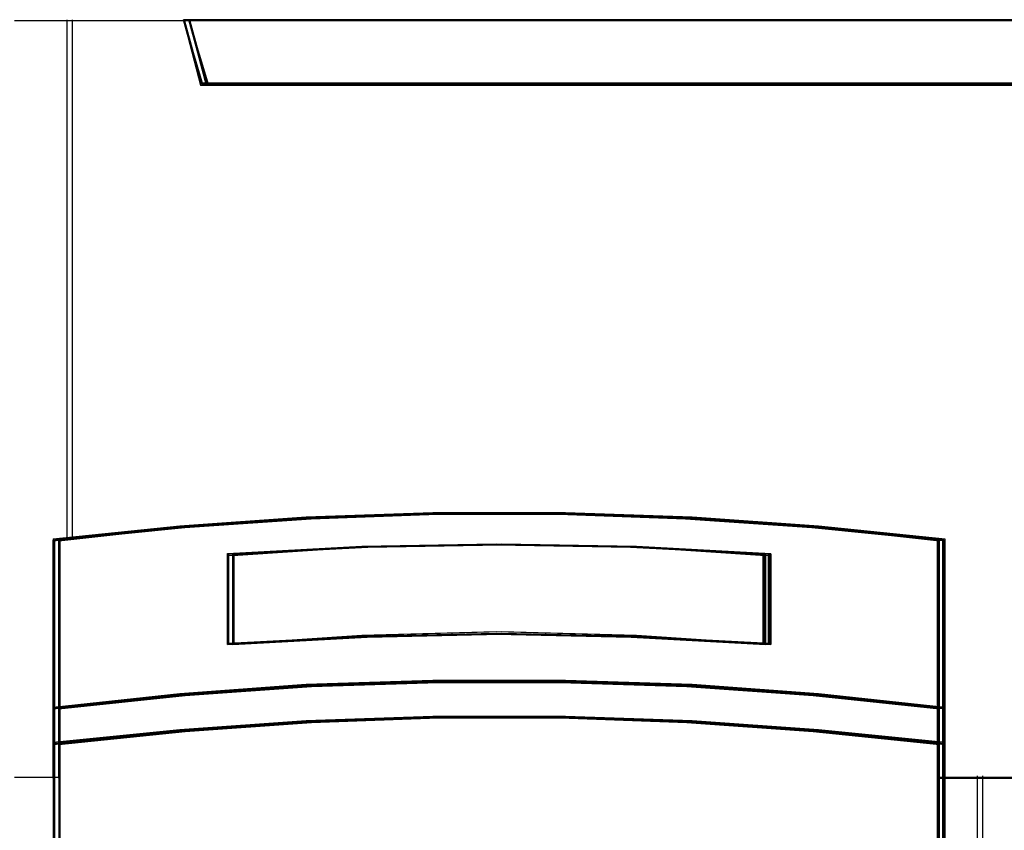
# Model space of a CAD drawing. Header units: centimetres. Extents: x -65222 to -44487, y -149615 to -110728.
# Tile 44 of 98: x -46129 to -46111, y -124443 to -124428. Entities that reach past the tile are written whole.
import ezdxf

# ---------------------------------------------------------------- set-up
doc = ezdxf.new("R2010")
doc.units = ezdxf.units.CM
doc.layers.add('ZRE Tablice', color=7, linetype='Continuous', lineweight=13)

# ---------------------------------------------------------------- blocks, each defined once
blk = doc.blocks.new('G$C0389C227')
at = {"layer": 'ZRE Tablice', "lineweight": -3}
for p, q in [((0.873, -18.705), (0.873, -28.394)), ((0.973, -18.705), (0.973, -28.394)), ((35.826, -18.705), (3.046, -18.705)), ((3.046, -18.705), (3.368, -19.928)), ((35.826, -18.705), (3.046, -18.705)), ((3.046, -18.705), (3.368, -19.928)), ((3.046, -18.705), (3.412, -19.928)), ((3.37, -19.888), (3.047, -18.705)), ((3.37, -19.888), (3.047, -18.705)), ((35.926, -18.705), (3.146, -18.705)), ((3.146, -18.705), (3.468, -19.928)), ((35.926, -18.705), (3.146, -18.705)), ((3.146, -18.705), (3.468, -19.928)), ((3.146, -18.705), (3.512, -19.928)), ((3.47, -19.888), (3.147, -18.705)), ((3.47, -19.888), (3.147, -18.705)), ((3.067, -18.726), (-0.1, -18.726)), ((3.167, -18.726), (0, -18.726)), ((35.826, -18.726), (3.067, -18.726)), ((3.067, -18.726), (3.39, -19.907)), ((3.389, -19.906), (3.067, -18.726)), ((35.926, -18.726), (3.167, -18.726)), ((3.167, -18.726), (3.49, -19.907)), ((3.489, -19.906), (3.167, -18.726)), ((3.368, -19.885), (35.826, -19.885)), ((3.368, -19.928), (35.826, -19.928)), ((3.368, -19.928), (35.826, -19.928)), ((35.826, -19.888), (3.37, -19.888)), ((35.826, -19.888), (3.37, -19.888)), ((35.826, -19.906), (3.389, -19.906)), ((3.39, -19.907), (35.826, -19.907)), ((3.468, -19.885), (35.926, -19.885)), ((3.468, -19.928), (35.926, -19.928)), ((3.468, -19.928), (35.926, -19.928)), ((35.926, -19.888), (3.47, -19.888)), ((35.926, -19.888), (3.47, -19.888)), ((35.926, -19.906), (3.489, -19.906)), ((3.49, -19.907), (35.926, -19.907)), ((2.975, -28.176), (5.327, -28.011)), ((2.975, -28.176), (5.327, -28.011)), ((5.336, -27.984), (2.98, -28.15)), ((5.336, -27.99), (2.98, -28.169)), ((5.345, -28.003), (2.995, -28.168)), ((2.995, -28.17), (5.345, -28.005)), ((3.075, -28.176), (5.427, -28.011)), ((3.075, -28.176), (5.427, -28.011)), ((5.436, -27.984), (3.08, -28.15)), ((5.436, -27.99), (3.08, -28.169)), ((5.445, -28.003), (3.095, -28.168)), ((3.095, -28.17), (5.445, -28.005)), ((5.327, -28.011), (7.684, -27.928)), ((5.327, -28.011), (7.684, -27.928)), ((7.698, -27.901), (5.336, -27.984)), ((7.698, -27.901), (5.336, -27.99)), ((7.701, -27.921), (5.345, -28.003)), ((5.345, -28.005), (7.701, -27.923)), ((5.427, -28.011), (7.784, -27.928)), ((5.427, -28.011), (7.784, -27.928)), ((7.798, -27.901), (5.436, -27.984)), ((7.798, -27.901), (5.436, -27.99)), ((7.801, -27.921), (5.445, -28.003)), ((5.445, -28.005), (7.801, -27.923)), ((7.684, -27.928), (10.046, -27.928)), ((7.684, -27.928), (10.046, -27.928)), ((10.065, -27.901), (7.698, -27.901)), ((10.065, -27.901), (7.698, -27.901)), ((10.062, -27.921), (7.701, -27.921)), ((7.701, -27.923), (10.062, -27.923)), ((7.784, -27.928), (10.146, -27.928)), ((7.784, -27.928), (10.146, -27.928)), ((10.165, -27.901), (7.798, -27.901)), ((10.165, -27.901), (7.798, -27.901)), ((10.162, -27.921), (7.801, -27.921)), ((7.801, -27.923), (10.162, -27.923)), ((10.046, -27.928), (12.404, -28.011)), ((10.046, -27.928), (12.404, -28.011)), ((12.418, -28.003), (10.062, -27.921)), ((10.062, -27.923), (12.418, -28.005)), ((12.427, -27.984), (10.065, -27.901)), ((12.427, -27.99), (10.065, -27.901)), ((10.146, -27.928), (12.504, -28.011)), ((10.146, -27.928), (12.504, -28.011)), ((12.518, -28.003), (10.162, -27.921)), ((10.162, -27.923), (12.518, -28.005)), ((12.527, -27.984), (10.165, -27.901)), ((12.527, -27.99), (10.165, -27.901)), ((12.404, -28.011), (14.755, -28.176)), ((12.404, -28.011), (14.755, -28.176)), ((14.768, -28.168), (12.418, -28.003)), ((12.418, -28.005), (14.768, -28.17)), ((14.784, -28.15), (12.427, -27.984)), ((14.784, -28.169), (12.427, -27.99)), ((12.504, -28.011), (14.855, -28.176)), ((12.504, -28.011), (14.855, -28.176)), ((14.868, -28.168), (12.518, -28.003)), ((12.518, -28.005), (14.868, -28.17)), ((14.884, -28.15), (12.527, -27.984)), ((14.884, -28.169), (12.527, -27.99)), ((2.98, -28.15), (0.623, -28.389)), ((2.98, -28.169), (0.623, -28.426)), ((0.623, -28.413), (2.975, -28.176)), ((0.623, -28.413), (2.975, -28.176)), ((0.644, -28.406), (2.995, -28.17)), ((2.995, -28.168), (0.645, -28.404)), ((3.08, -28.15), (0.723, -28.389)), ((3.08, -28.169), (0.723, -28.426)), ((0.723, -28.413), (3.075, -28.176)), ((0.723, -28.413), (3.075, -28.176)), ((0.744, -28.406), (3.095, -28.17)), ((3.095, -28.168), (0.745, -28.404)), ((14.755, -28.176), (17.107, -28.413)), ((14.755, -28.176), (17.107, -28.413)), ((17.119, -28.404), (14.768, -28.168)), ((14.768, -28.17), (17.118, -28.406)), ((17.14, -28.389), (14.784, -28.15)), ((17.14, -28.426), (14.784, -28.169)), ((14.855, -28.176), (17.207, -28.413)), ((14.855, -28.176), (17.207, -28.413)), ((17.219, -28.404), (14.868, -28.168)), ((14.868, -28.17), (17.218, -28.406)), ((17.24, -28.389), (14.884, -28.15)), ((17.24, -28.426), (14.884, -28.169)), ((0.623, -28.383), (0.623, -36.224)), ((0.623, -28.389), (0.623, -31.553)), ((0.623, -31.55), (0.623, -28.413)), ((0.623, -31.55), (0.623, -28.413)), ((0.644, -31.534), (0.644, -28.406)), ((0.645, -28.404), (0.645, -31.533)), ((0.723, -28.383), (0.723, -36.224)), ((0.723, -28.389), (0.723, -31.553)), ((0.723, -31.55), (0.723, -28.413)), ((0.723, -31.55), (0.723, -28.413)), ((0.744, -31.534), (0.744, -28.406)), ((0.745, -28.404), (0.745, -31.533)), ((17.097, -36.224), (17.097, -28.383)), ((17.107, -28.413), (17.107, -31.55)), ((17.107, -28.413), (17.107, -31.55)), ((17.118, -28.406), (17.118, -31.534)), ((17.119, -31.533), (17.119, -28.404)), ((17.14, -31.553), (17.14, -28.389)), ((17.197, -36.224), (17.197, -28.383)), ((17.207, -28.413), (17.207, -31.55)), ((17.207, -28.413), (17.207, -31.55)), ((17.218, -28.406), (17.218, -31.534)), ((17.219, -31.533), (17.219, -28.404)), ((17.24, -31.553), (17.24, -28.389)), ((6.373, -28.527), (3.867, -28.662)), ((6.373, -28.527), (3.867, -28.662)), ((3.867, -28.662), (6.373, -28.527)), ((6.373, -28.537), (3.867, -28.7)), ((6.384, -28.546), (3.889, -28.678)), ((6.384, -28.546), (3.889, -28.678)), ((6.473, -28.527), (3.967, -28.662)), ((6.473, -28.527), (3.967, -28.662)), ((3.967, -28.662), (6.473, -28.527)), ((6.473, -28.537), (3.967, -28.7)), ((6.484, -28.546), (3.989, -28.678)), ((6.484, -28.546), (3.989, -28.678)), ((8.873, -28.483), (6.373, -28.527)), ((8.873, -28.483), (6.373, -28.527)), ((6.373, -28.527), (8.873, -28.483)), ((8.873, -28.483), (6.373, -28.537)), ((8.873, -28.503), (6.384, -28.546)), ((8.873, -28.503), (6.384, -28.546)), ((8.973, -28.483), (6.473, -28.527)), ((8.973, -28.483), (6.473, -28.527)), ((6.473, -28.527), (8.973, -28.483)), ((8.973, -28.483), (6.473, -28.537)), ((8.973, -28.503), (6.484, -28.546)), ((8.973, -28.503), (6.484, -28.546)), ((11.39, -28.527), (8.873, -28.483)), ((11.39, -28.527), (8.873, -28.483)), ((8.873, -28.483), (11.39, -28.527)), ((11.39, -28.537), (8.873, -28.483)), ((11.38, -28.546), (8.873, -28.503)), ((11.38, -28.546), (8.873, -28.503)), ((11.49, -28.527), (8.973, -28.483)), ((11.49, -28.527), (8.973, -28.483)), ((8.973, -28.483), (11.49, -28.527)), ((11.49, -28.537), (8.973, -28.483)), ((11.48, -28.546), (8.973, -28.503)), ((11.48, -28.546), (8.973, -28.503)), ((13.875, -28.678), (11.38, -28.546)), ((13.875, -28.678), (11.38, -28.546)), ((13.896, -28.662), (11.39, -28.527)), ((13.896, -28.662), (11.39, -28.527)), ((11.39, -28.527), (13.896, -28.662)), ((13.896, -28.7), (11.39, -28.537)), ((13.975, -28.678), (11.48, -28.546)), ((13.975, -28.678), (11.48, -28.546)), ((13.996, -28.662), (11.49, -28.527)), ((13.996, -28.662), (11.49, -28.527)), ((11.49, -28.527), (13.996, -28.662)), ((13.996, -28.7), (11.49, -28.537)), ((3.867, -30.353), (3.867, -28.657)), ((3.867, -28.662), (3.867, -30.353)), ((3.867, -28.662), (3.867, -30.353)), ((3.867, -30.353), (3.867, -28.662)), ((3.889, -28.678), (3.889, -30.331)), ((3.889, -28.678), (3.889, -30.331)), ((3.967, -30.353), (3.967, -28.657)), ((3.967, -28.662), (3.967, -30.353)), ((3.967, -28.662), (3.967, -30.353)), ((3.967, -30.353), (3.967, -28.662)), ((3.989, -28.678), (3.989, -30.331)), ((3.989, -28.678), (3.989, -30.331)), ((13.851, -30.353), (13.851, -28.657)), ((13.875, -30.331), (13.875, -28.678)), ((13.875, -30.331), (13.875, -28.678)), ((13.896, -30.353), (13.896, -28.662)), ((13.896, -30.353), (13.896, -28.662)), ((13.896, -28.662), (13.896, -30.353)), ((13.951, -30.353), (13.951, -28.657)), ((13.975, -30.331), (13.975, -28.678)), ((13.975, -30.331), (13.975, -28.678)), ((13.996, -30.353), (13.996, -28.662)), ((13.996, -30.353), (13.996, -28.662)), ((13.996, -28.662), (13.996, -30.353)), ((6.373, -30.19), (3.867, -30.353)), ((3.867, -30.353), (6.373, -30.218)), ((3.867, -30.353), (6.373, -30.218)), ((6.373, -30.218), (3.867, -30.353)), ((3.889, -30.331), (6.384, -30.2)), ((3.889, -30.331), (6.384, -30.2)), ((6.473, -30.19), (3.967, -30.353)), ((3.967, -30.353), (6.473, -30.218)), ((3.967, -30.353), (6.473, -30.218)), ((6.473, -30.218), (3.967, -30.353)), ((3.989, -30.331), (6.484, -30.2)), ((3.989, -30.331), (6.484, -30.2)), ((8.873, -30.122), (6.373, -30.19)), ((6.373, -30.218), (8.873, -30.162)), ((6.373, -30.218), (8.873, -30.162)), ((8.873, -30.162), (6.373, -30.218)), ((6.384, -30.2), (8.873, -30.145)), ((6.384, -30.2), (8.873, -30.145)), ((8.973, -30.122), (6.473, -30.19)), ((6.473, -30.218), (8.973, -30.162)), ((6.473, -30.218), (8.973, -30.162)), ((8.973, -30.162), (6.473, -30.218)), ((6.484, -30.2), (8.973, -30.145)), ((6.484, -30.2), (8.973, -30.145)), ((11.39, -30.19), (8.873, -30.122)), ((8.873, -30.145), (11.38, -30.2)), ((8.873, -30.145), (11.38, -30.2)), ((8.873, -30.162), (11.39, -30.218)), ((8.873, -30.162), (11.39, -30.218)), ((11.39, -30.218), (8.873, -30.162)), ((11.49, -30.19), (8.973, -30.122)), ((8.973, -30.145), (11.48, -30.2)), ((8.973, -30.145), (11.48, -30.2)), ((8.973, -30.162), (11.49, -30.218)), ((8.973, -30.162), (11.49, -30.218)), ((11.49, -30.218), (8.973, -30.162)), ((11.38, -30.2), (13.875, -30.331)), ((11.38, -30.2), (13.875, -30.331)), ((13.896, -30.353), (11.39, -30.19)), ((11.39, -30.218), (13.896, -30.353)), ((11.39, -30.218), (13.896, -30.353)), ((13.896, -30.353), (11.39, -30.218)), ((11.48, -30.2), (13.975, -30.331)), ((11.48, -30.2), (13.975, -30.331)), ((13.996, -30.353), (11.49, -30.19)), ((11.49, -30.218), (13.996, -30.353)), ((11.49, -30.218), (13.996, -30.353)), ((13.996, -30.353), (11.49, -30.218)), ((5.336, -31.102), (2.98, -31.273)), ((5.336, -31.102), (2.98, -31.273)), ((5.336, -31.106), (2.98, -31.285)), ((2.98, -31.304), (5.336, -31.137)), ((5.345, -31.119), (2.995, -31.284)), ((5.345, -31.119), (2.995, -31.284)), ((2.995, -31.286), (5.345, -31.122)), ((5.436, -31.102), (3.08, -31.273)), ((5.436, -31.102), (3.08, -31.273)), ((5.436, -31.106), (3.08, -31.285)), ((3.08, -31.304), (5.436, -31.137)), ((5.445, -31.119), (3.095, -31.284)), ((5.445, -31.119), (3.095, -31.284)), ((3.095, -31.286), (5.445, -31.122)), ((7.698, -31.028), (5.336, -31.102)), ((7.698, -31.028), (5.336, -31.102)), ((7.698, -31.028), (5.336, -31.106)), ((5.336, -31.137), (7.698, -31.065)), ((7.701, -31.048), (5.345, -31.119)), ((7.701, -31.048), (5.345, -31.119)), ((5.345, -31.122), (7.701, -31.05)), ((7.798, -31.028), (5.436, -31.102)), ((7.798, -31.028), (5.436, -31.102)), ((7.798, -31.028), (5.436, -31.106)), ((5.436, -31.137), (7.798, -31.065)), ((7.801, -31.048), (5.445, -31.119)), ((7.801, -31.048), (5.445, -31.119)), ((5.445, -31.122), (7.801, -31.05)), ((10.065, -31.028), (7.698, -31.028)), ((10.065, -31.028), (7.698, -31.028)), ((10.065, -31.028), (7.698, -31.028)), ((7.698, -31.065), (10.065, -31.065)), ((10.062, -31.048), (7.701, -31.048)), ((10.062, -31.048), (7.701, -31.048)), ((7.701, -31.05), (10.062, -31.05)), ((10.165, -31.028), (7.798, -31.028)), ((10.165, -31.028), (7.798, -31.028)), ((10.165, -31.028), (7.798, -31.028)), ((7.798, -31.065), (10.165, -31.065)), ((10.162, -31.048), (7.801, -31.048)), ((10.162, -31.048), (7.801, -31.048)), ((7.801, -31.05), (10.162, -31.05)), ((12.418, -31.119), (10.062, -31.048)), ((12.418, -31.119), (10.062, -31.048)), ((10.062, -31.05), (12.418, -31.122)), ((12.427, -31.102), (10.065, -31.028)), ((12.427, -31.102), (10.065, -31.028)), ((12.427, -31.106), (10.065, -31.028)), ((10.065, -31.065), (12.427, -31.137)), ((12.518, -31.119), (10.162, -31.048)), ((12.518, -31.119), (10.162, -31.048)), ((10.162, -31.05), (12.518, -31.122)), ((12.527, -31.102), (10.165, -31.028)), ((12.527, -31.102), (10.165, -31.028)), ((12.527, -31.106), (10.165, -31.028)), ((10.165, -31.065), (12.527, -31.137)), ((14.768, -31.284), (12.418, -31.119)), ((14.768, -31.284), (12.418, -31.119)), ((12.418, -31.122), (14.768, -31.286)), ((14.784, -31.273), (12.427, -31.102)), ((14.784, -31.273), (12.427, -31.102)), ((14.784, -31.285), (12.427, -31.106)), ((12.427, -31.137), (14.784, -31.304)), ((14.868, -31.284), (12.518, -31.119)), ((14.868, -31.284), (12.518, -31.119)), ((12.518, -31.122), (14.868, -31.286)), ((14.884, -31.273), (12.527, -31.102)), ((14.884, -31.273), (12.527, -31.102)), ((14.884, -31.285), (12.527, -31.106)), ((12.527, -31.137), (14.884, -31.304)), ((2.98, -31.273), (0.623, -31.529)), ((2.98, -31.273), (0.623, -31.529)), ((2.98, -31.285), (0.623, -31.553)), ((0.623, -31.553), (2.98, -31.304)), ((2.995, -31.284), (0.645, -31.532)), ((2.995, -31.284), (0.645, -31.532)), ((0.645, -31.533), (2.995, -31.286)), ((3.08, -31.273), (0.723, -31.529)), ((3.08, -31.273), (0.723, -31.529)), ((3.08, -31.285), (0.723, -31.553)), ((0.723, -31.553), (3.08, -31.304)), ((3.095, -31.284), (0.745, -31.532)), ((3.095, -31.284), (0.745, -31.532)), ((0.745, -31.533), (3.095, -31.286)), ((17.119, -31.532), (14.768, -31.284)), ((17.119, -31.532), (14.768, -31.284)), ((14.768, -31.286), (17.119, -31.533)), ((17.14, -31.529), (14.784, -31.273)), ((17.14, -31.529), (14.784, -31.273)), ((17.14, -31.553), (14.784, -31.285)), ((14.784, -31.304), (17.14, -31.553)), ((17.219, -31.532), (14.868, -31.284)), ((17.219, -31.532), (14.868, -31.284)), ((14.868, -31.286), (17.219, -31.533)), ((17.24, -31.529), (14.884, -31.273)), ((17.24, -31.529), (14.884, -31.273)), ((17.24, -31.553), (14.884, -31.285)), ((14.884, -31.304), (17.24, -31.553)), ((0.623, -31.529), (0.623, -32.223)), ((0.623, -31.529), (0.623, -32.223)), ((0.623, -32.221), (0.623, -31.55)), ((0.623, -32.221), (0.623, -31.55)), ((0.644, -32.203), (0.644, -31.534)), ((0.645, -31.532), (0.645, -32.202)), ((0.645, -31.532), (0.645, -32.202)), ((0.723, -31.529), (0.723, -32.223)), ((0.723, -31.529), (0.723, -32.223)), ((0.723, -32.221), (0.723, -31.55)), ((0.723, -32.221), (0.723, -31.55)), ((0.744, -32.203), (0.744, -31.534)), ((0.745, -31.532), (0.745, -32.202)), ((0.745, -31.532), (0.745, -32.202)), ((17.107, -31.55), (17.107, -32.221)), ((17.107, -31.55), (17.107, -32.221)), ((17.118, -31.534), (17.118, -32.203)), ((17.119, -32.202), (17.119, -31.532)), ((17.119, -32.202), (17.119, -31.532)), ((17.14, -32.223), (17.14, -31.529)), ((17.14, -32.223), (17.14, -31.529)), ((17.207, -31.55), (17.207, -32.221)), ((17.207, -31.55), (17.207, -32.221)), ((17.218, -31.534), (17.218, -32.203)), ((17.219, -32.202), (17.219, -31.532)), ((17.219, -32.202), (17.219, -31.532)), ((17.24, -32.223), (17.24, -31.529)), ((17.24, -32.223), (17.24, -31.529)), ((7.698, -31.696), (5.336, -31.78)), ((7.698, -31.696), (5.336, -31.78)), ((7.698, -31.696), (5.336, -31.786)), ((5.336, -31.808), (7.698, -31.723)), ((5.336, -31.808), (7.698, -31.723)), ((5.345, -31.801), (7.701, -31.718)), ((5.345, -31.801), (7.701, -31.718)), ((7.701, -31.718), (5.345, -31.8)), ((7.701, -31.718), (5.345, -31.8)), ((7.798, -31.696), (5.436, -31.78)), ((7.798, -31.696), (5.436, -31.78)), ((7.798, -31.696), (5.436, -31.786)), ((5.436, -31.808), (7.798, -31.723)), ((5.436, -31.808), (7.798, -31.723)), ((5.445, -31.801), (7.801, -31.718)), ((5.445, -31.801), (7.801, -31.718)), ((7.801, -31.718), (5.445, -31.8)), ((7.801, -31.718), (5.445, -31.8)), ((10.065, -31.696), (7.698, -31.696)), ((10.065, -31.696), (7.698, -31.696)), ((10.065, -31.696), (7.698, -31.696)), ((7.698, -31.723), (10.065, -31.723)), ((7.698, -31.723), (10.065, -31.723)), ((7.701, -31.718), (10.062, -31.718)), ((7.701, -31.718), (10.062, -31.718)), ((10.062, -31.718), (7.701, -31.718)), ((10.062, -31.718), (7.701, -31.718)), ((10.165, -31.696), (7.798, -31.696)), ((10.165, -31.696), (7.798, -31.696)), ((10.165, -31.696), (7.798, -31.696)), ((7.798, -31.723), (10.165, -31.723)), ((7.798, -31.723), (10.165, -31.723)), ((7.801, -31.718), (10.162, -31.718)), ((7.801, -31.718), (10.162, -31.718)), ((10.162, -31.718), (7.801, -31.718)), ((10.162, -31.718), (7.801, -31.718)), ((10.062, -31.718), (12.418, -31.801)), ((10.062, -31.718), (12.418, -31.801)), ((12.418, -31.8), (10.062, -31.718)), ((12.418, -31.8), (10.062, -31.718)), ((12.427, -31.78), (10.065, -31.696)), ((12.427, -31.78), (10.065, -31.696)), ((12.427, -31.786), (10.065, -31.696)), ((10.065, -31.723), (12.427, -31.808)), ((10.065, -31.723), (12.427, -31.808)), ((10.162, -31.718), (12.518, -31.801)), ((10.162, -31.718), (12.518, -31.801)), ((12.518, -31.8), (10.162, -31.718)), ((12.518, -31.8), (10.162, -31.718)), ((12.527, -31.78), (10.165, -31.696)), ((12.527, -31.78), (10.165, -31.696)), ((12.527, -31.786), (10.165, -31.696)), ((10.165, -31.723), (12.527, -31.808)), ((10.165, -31.723), (12.527, -31.808)), ((5.336, -31.78), (2.98, -31.946)), ((5.336, -31.78), (2.98, -31.946)), ((5.336, -31.786), (2.98, -31.966)), ((2.98, -31.979), (5.336, -31.808)), ((2.98, -31.979), (5.336, -31.808)), ((5.345, -31.8), (2.995, -31.965)), ((5.345, -31.8), (2.995, -31.965)), ((2.995, -31.966), (5.345, -31.801)), ((2.995, -31.966), (5.345, -31.801)), ((5.436, -31.78), (3.08, -31.946)), ((5.436, -31.78), (3.08, -31.946)), ((5.436, -31.786), (3.08, -31.966)), ((3.08, -31.979), (5.436, -31.808)), ((3.08, -31.979), (5.436, -31.808)), ((5.445, -31.8), (3.095, -31.965)), ((5.445, -31.8), (3.095, -31.965)), ((3.095, -31.966), (5.445, -31.801)), ((3.095, -31.966), (5.445, -31.801)), ((14.768, -31.965), (12.418, -31.8)), ((14.768, -31.965), (12.418, -31.8)), ((12.418, -31.801), (14.768, -31.966)), ((12.418, -31.801), (14.768, -31.966)), ((14.784, -31.946), (12.427, -31.78)), ((14.784, -31.946), (12.427, -31.78)), ((14.784, -31.966), (12.427, -31.786)), ((12.427, -31.808), (14.784, -31.979)), ((12.427, -31.808), (14.784, -31.979)), ((14.868, -31.965), (12.518, -31.8)), ((14.868, -31.965), (12.518, -31.8)), ((12.518, -31.801), (14.868, -31.966)), ((12.518, -31.801), (14.868, -31.966)), ((14.884, -31.946), (12.527, -31.78)), ((14.884, -31.946), (12.527, -31.78)), ((14.884, -31.966), (12.527, -31.786)), ((12.527, -31.808), (14.884, -31.979)), ((12.527, -31.808), (14.884, -31.979)), ((2.98, -31.946), (0.623, -32.184)), ((2.98, -31.946), (0.623, -32.184)), ((2.98, -31.966), (0.623, -32.223)), ((0.623, -32.223), (2.98, -31.979)), ((0.623, -32.223), (2.98, -31.979)), ((2.995, -31.965), (0.645, -32.201)), ((2.995, -31.965), (0.645, -32.201)), ((0.645, -32.202), (2.995, -31.966)), ((0.645, -32.202), (2.995, -31.966)), ((3.08, -31.946), (0.723, -32.184)), ((3.08, -31.946), (0.723, -32.184)), ((3.08, -31.966), (0.723, -32.223)), ((0.723, -32.223), (3.08, -31.979)), ((0.723, -32.223), (3.08, -31.979)), ((3.095, -31.965), (0.745, -32.201)), ((3.095, -31.965), (0.745, -32.201)), ((0.745, -32.202), (3.095, -31.966)), ((0.745, -32.202), (3.095, -31.966)), ((17.119, -32.201), (14.768, -31.965)), ((17.119, -32.201), (14.768, -31.965)), ((14.768, -31.966), (17.119, -32.202)), ((14.768, -31.966), (17.119, -32.202)), ((17.14, -32.184), (14.784, -31.946)), ((17.14, -32.184), (14.784, -31.946)), ((17.14, -32.223), (14.784, -31.966)), ((14.784, -31.979), (17.14, -32.223)), ((14.784, -31.979), (17.14, -32.223)), ((17.219, -32.201), (14.868, -31.965)), ((17.219, -32.201), (14.868, -31.965)), ((14.868, -31.966), (17.219, -32.202)), ((14.868, -31.966), (17.219, -32.202)), ((17.24, -32.184), (14.884, -31.946)), ((17.24, -32.184), (14.884, -31.946)), ((17.24, -32.223), (14.884, -31.966)), ((14.884, -31.979), (17.24, -32.223)), ((14.884, -31.979), (17.24, -32.223)), ((0.623, -32.184), (0.623, -32.816)), ((0.623, -32.184), (0.623, -32.816)), ((0.623, -32.849), (0.623, -32.221)), ((0.623, -32.849), (0.623, -32.221)), ((0.644, -32.829), (0.644, -32.203)), ((0.645, -32.201), (0.645, -32.827)), ((0.645, -32.201), (0.645, -32.827)), ((0.723, -32.184), (0.723, -32.816)), ((0.723, -32.184), (0.723, -32.816)), ((0.723, -32.849), (0.723, -32.221)), ((0.723, -32.849), (0.723, -32.221)), ((0.744, -32.829), (0.744, -32.203)), ((0.745, -32.201), (0.745, -32.827)), ((0.745, -32.201), (0.745, -32.827)), ((17.107, -32.221), (17.107, -32.849)), ((17.107, -32.221), (17.107, -32.849)), ((17.118, -32.203), (17.118, -32.829)), ((17.119, -32.827), (17.119, -32.201)), ((17.119, -32.827), (17.119, -32.201)), ((17.14, -32.816), (17.14, -32.184)), ((17.14, -32.816), (17.14, -32.184)), ((17.207, -32.221), (17.207, -32.849)), ((17.207, -32.221), (17.207, -32.849)), ((17.218, -32.203), (17.218, -32.829)), ((17.219, -32.827), (17.219, -32.201)), ((17.219, -32.827), (17.219, -32.201)), ((17.24, -32.816), (17.24, -32.184)), ((17.24, -32.816), (17.24, -32.184)), ((-0.1, -32.829), (0.644, -32.829)), ((0, -32.829), (0.744, -32.829)), ((0.623, -32.816), (0.623, -36.224)), ((0.623, -32.816), (0.623, -36.224)), ((0.645, -32.827), (0.645, -36.202)), ((0.645, -32.827), (0.645, -36.202)), ((0.723, -32.816), (0.723, -36.224)), ((0.723, -32.816), (0.723, -36.224)), ((0.745, -32.827), (0.745, -36.202)), ((0.745, -32.827), (0.745, -36.202)), ((17.118, -32.829), (17.862, -32.829)), ((17.119, -36.202), (17.119, -32.827)), ((17.119, -36.202), (17.119, -32.827)), ((17.14, -36.224), (17.14, -32.816)), ((17.14, -36.224), (17.14, -32.816)), ((17.218, -32.829), (17.962, -32.829)), ((17.219, -36.202), (17.219, -32.827)), ((17.219, -36.202), (17.219, -32.827)), ((17.24, -36.224), (17.24, -32.816)), ((17.24, -36.224), (17.24, -32.816)), ((17.84, -32.805), (17.84, -48.936)), ((17.862, -32.829), (35.823, -32.829)), ((17.94, -32.805), (17.94, -48.936)), ((17.962, -32.829), (35.923, -32.829)), ((17.107, -32.849), (17.852, -32.849)), ((17.107, -32.849), (17.852, -32.849)), ((17.207, -32.849), (17.952, -32.849)), ((17.207, -32.849), (17.952, -32.849)), ((17.852, -32.849), (35.823, -32.849)), ((17.852, -32.849), (35.823, -32.849)), ((17.952, -32.849), (35.923, -32.849)), ((17.952, -32.849), (35.923, -32.849))]:
    blk.add_line(p, q, dxfattribs=at)

msp = doc.modelspace()

# ---------------------------------------------------------------- block references
at = {"layer": 'ZRE Tablice'}
msp.add_blockref('G$C0389C227', (-46128.907, -124408.855), dxfattribs=at)

doc.saveas('drawing.dxf')
